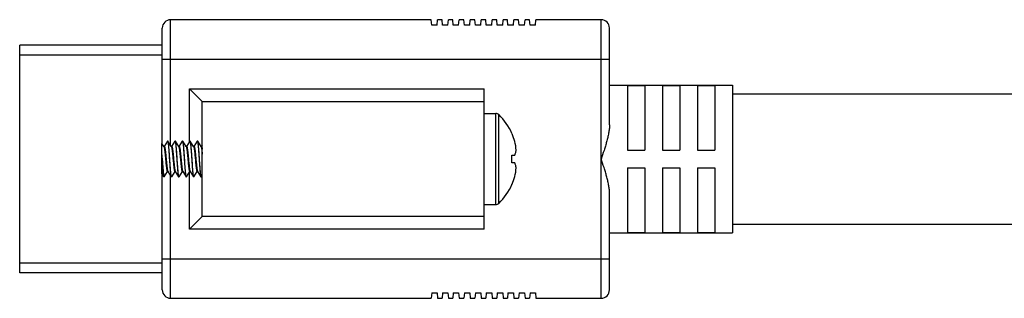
# Model space of a CAD drawing. Header units: inches. Extents: x 0 to 34, y 0 to 22.
# Tile 16 of 25: x 13 to 15.4, y 13.9 to 14.6. Entities that reach past the tile are written whole.
import ezdxf

# ---------------------------------------------------------------- set-up
doc = ezdxf.new("R2010")
doc.units = ezdxf.units.IN
doc.header["$MEASUREMENT"] = 0
doc.layers.add('OBJ', color=1, linetype='Continuous')

msp = doc.modelspace()

# ---------------------------------------------------------------- linework, layer by layer
at = {"layer": 'OBJ'}
for p, q in [((13.3789, 14.3013), (13.3789, 14.5797)), ((13.3989, 14.2979), (13.3989, 14.5997)), ((14.0253, 14.5997), (13.3989, 14.5997)), ((14.0264, 14.5867), (14.0253, 14.5997)), ((14.0395, 14.5867), (14.0264, 14.5867)), ((14.0395, 14.5867), (14.0406, 14.5997)), ((14.0512, 14.5997), (14.0406, 14.5997)), ((14.0523, 14.5867), (14.0512, 14.5997)), ((14.0653, 14.5867), (14.0523, 14.5867)), ((14.0653, 14.5867), (14.0665, 14.5997)), ((14.077, 14.5997), (14.0665, 14.5997)), ((14.0782, 14.5867), (14.077, 14.5997)), ((14.0912, 14.5867), (14.0782, 14.5867)), ((14.0912, 14.5867), (14.0923, 14.5997)), ((14.1039, 14.5997), (14.0923, 14.5997)), ((14.1051, 14.5867), (14.1039, 14.5997)), ((14.1181, 14.5867), (14.1051, 14.5867)), ((14.1181, 14.5867), (14.1192, 14.5997)), ((14.1302, 14.5997), (14.1192, 14.5997)), ((14.1314, 14.5867), (14.1302, 14.5997)), ((14.1444, 14.5867), (14.1314, 14.5867)), ((14.1444, 14.5867), (14.1456, 14.5997)), ((14.1566, 14.5997), (14.1456, 14.5997)), ((14.1577, 14.5867), (14.1566, 14.5997)), ((14.1708, 14.5867), (14.1577, 14.5867)), ((14.1708, 14.5867), (14.1719, 14.5997)), ((14.1828, 14.5997), (14.1719, 14.5997)), ((14.1839, 14.5867), (14.1828, 14.5997)), ((14.197, 14.5867), (14.1839, 14.5867)), ((14.197, 14.5867), (14.1981, 14.5997)), ((14.2087, 14.5997), (14.1981, 14.5997)), ((14.2098, 14.5867), (14.2087, 14.5997)), ((14.2228, 14.5867), (14.2098, 14.5867)), ((14.2228, 14.5867), (14.224, 14.5997)), ((14.2354, 14.5997), (14.224, 14.5997)), ((14.2365, 14.5867), (14.2354, 14.5997)), ((14.2496, 14.5867), (14.2365, 14.5867)), ((14.2496, 14.5867), (14.2507, 14.5997)), ((14.2616, 14.5997), (14.2507, 14.5997)), ((14.2627, 14.5867), (14.2616, 14.5997)), ((14.2758, 14.5867), (14.2627, 14.5867)), ((14.2758, 14.5867), (14.2769, 14.5997)), ((14.4337, 14.5997), (14.2769, 14.5997)), ((14.4337, 13.9304), (14.4337, 14.5997)), ((14.4537, 14.3468), (14.4537, 14.5797)), ((13.0363, 13.9914), (13.0363, 14.5386)), ((13.3789, 14.5386), (13.0363, 14.5386)), ((13.0363, 14.515), (13.3789, 14.515)), ((13.3789, 14.5047), (14.4537, 14.5047)), ((14.4537, 14.4422), (14.749, 14.4422)), ((14.497, 14.4414), (14.539, 14.4414)), ((14.497, 14.4414), (14.497, 14.286)), ((14.539, 14.4414), (14.539, 14.286)), ((14.581, 14.4414), (14.623, 14.4414)), ((14.581, 14.4414), (14.581, 14.286)), ((14.623, 14.4414), (14.623, 14.286)), ((14.665, 14.4414), (14.707, 14.4414)), ((14.665, 14.4414), (14.665, 14.286)), ((14.707, 14.4414), (14.707, 14.286)), ((14.749, 14.4422), (14.749, 14.0878)), ((13.444, 14.3062), (13.444, 14.4338)), ((13.444, 14.4338), (14.1525, 14.4338)), ((13.444, 14.4338), (13.475, 14.4028)), ((14.1525, 14.0962), (14.1525, 14.4338)), ((14.749, 14.4215), (16.249, 14.4215)), ((13.475, 14.1272), (13.475, 14.4028)), ((13.475, 14.4028), (14.1525, 14.4028)), ((14.1525, 14.3745), (14.1805, 14.3745)), ((14.1805, 14.1555), (14.1805, 14.3745)), ((14.1875, 14.1583), (14.1875, 14.3717)), ((14.2192, 14.3259), (14.2194, 14.326)), ((13.3782, 14.229), (13.3782, 14.3023)), ((13.3828, 14.2951), (13.3782, 14.3023)), ((13.3828, 14.2951), (13.3828, 14.2951)), ((13.383, 14.295), (13.3828, 14.2951)), ((13.3828, 14.2951), (13.3829, 14.295)), ((13.3834, 14.2951), (13.383, 14.295)), ((13.3914, 14.3078), (13.3834, 14.2951)), ((13.3834, 14.2951), (13.3839, 14.2954)), ((13.3834, 14.2951), (13.3834, 14.2951)), ((13.3917, 14.308), (13.3914, 14.3078)), ((13.3923, 14.308), (13.3917, 14.308)), ((13.3917, 14.308), (13.3919, 14.3079)), ((13.3919, 14.3079), (13.3922, 14.3073)), ((13.3926, 14.3078), (13.3923, 14.308)), ((13.4007, 14.2951), (13.3926, 14.3078)), ((13.4008, 14.295), (13.4007, 14.2951)), ((13.4012, 14.2951), (13.4008, 14.295)), ((13.4093, 14.3078), (13.4012, 14.2951)), ((13.4012, 14.2951), (13.4014, 14.2952)), ((13.4012, 14.295), (13.4012, 14.2951)), ((13.4013, 14.2951), (13.4013, 14.2951)), ((13.4093, 14.3078), (13.4096, 14.308)), ((13.4102, 14.308), (13.4096, 14.308)), ((13.4096, 14.308), (13.4098, 14.3079)), ((13.4098, 14.3079), (13.4101, 14.3074)), ((13.4105, 14.3078), (13.4102, 14.308)), ((13.4185, 14.2951), (13.4105, 14.3078)), ((13.4185, 14.295), (13.4186, 14.2949)), ((13.4186, 14.295), (13.4186, 14.2951)), ((13.4271, 14.3078), (13.4191, 14.2951)), ((13.4271, 14.3078), (13.4274, 14.308)), ((13.428, 14.308), (13.4274, 14.308)), ((13.4274, 14.308), (13.4276, 14.3079)), ((13.4276, 14.3079), (13.428, 14.3073)), ((13.4283, 14.3078), (13.428, 14.308)), ((13.4364, 14.2951), (13.4283, 14.3078)), ((13.4365, 14.295), (13.4364, 14.2951)), ((13.4364, 14.295), (13.4367, 14.2945)), ((13.445, 14.3078), (13.4369, 14.2951)), ((13.4369, 14.295), (13.4369, 14.2951)), ((13.445, 14.3078), (13.4453, 14.308)), ((13.4459, 14.308), (13.4453, 14.308)), ((13.4453, 14.308), (13.4455, 14.3079)), ((13.4455, 14.3079), (13.4458, 14.3073)), ((13.4462, 14.3078), (13.4459, 14.308)), ((13.4543, 14.2951), (13.4462, 14.3078)), ((13.4544, 14.295), (13.4543, 14.2951)), ((13.4543, 14.2951), (13.4545, 14.2946)), ((13.4545, 14.295), (13.4544, 14.295)), ((13.4548, 14.2951), (13.4545, 14.295)), ((13.4629, 14.3078), (13.4548, 14.2951)), ((13.4548, 14.2951), (13.4548, 14.2951)), ((13.4629, 14.3078), (13.4632, 14.308)), ((13.4638, 14.308), (13.4632, 14.308)), ((13.4632, 14.308), (13.4636, 14.3075)), ((13.4641, 14.3078), (13.4638, 14.308)), ((13.4721, 14.2951), (13.4641, 14.3078)), ((13.4721, 14.295), (13.4723, 14.2947)), ((13.4726, 14.295), (13.4723, 14.295)), ((13.4727, 14.2951), (13.4726, 14.295)), ((13.475, 14.2988), (13.4727, 14.2951)), ((14.2192, 14.2745), (14.2194, 14.2745)), ((14.2194, 14.2745), (14.2261, 14.2745)), ((14.497, 14.286), (14.539, 14.286)), ((14.581, 14.286), (14.623, 14.286)), ((14.665, 14.286), (14.707, 14.286)), ((14.2194, 14.2555), (14.2192, 14.2555)), ((14.2261, 14.2555), (14.2194, 14.2555)), ((13.3782, 14.229), (13.3825, 14.2222)), ((13.3789, 13.9504), (13.3789, 14.228)), ((13.3828, 14.222), (13.3825, 14.2222)), ((13.3834, 14.222), (13.3828, 14.222)), ((13.3829, 14.2226), (13.3834, 14.222)), ((13.3834, 14.222), (13.3837, 14.2222)), ((13.3837, 14.2222), (13.3918, 14.235)), ((13.3921, 14.235), (13.3923, 14.2349)), ((13.3923, 14.235), (13.4004, 14.2222)), ((13.3989, 13.9304), (13.3989, 14.2246)), ((13.4004, 14.2222), (13.4007, 14.222)), ((13.4013, 14.222), (13.4007, 14.222)), ((13.401, 14.2221), (13.4008, 14.2227)), ((13.4013, 14.222), (13.401, 14.2221)), ((13.4016, 14.2222), (13.4013, 14.222)), ((13.4016, 14.2222), (13.4096, 14.235)), ((13.4096, 14.2349), (13.4098, 14.235)), ((13.4098, 14.235), (13.4101, 14.2349)), ((13.4102, 14.235), (13.4182, 14.2222)), ((13.4182, 14.2222), (13.4185, 14.222)), ((13.4191, 14.222), (13.4185, 14.222)), ((13.4189, 14.2221), (13.4186, 14.2227)), ((13.4191, 14.222), (13.4189, 14.2221)), ((13.4194, 14.2222), (13.4191, 14.222)), ((13.4194, 14.2222), (13.4275, 14.235)), ((13.4275, 14.235), (13.4279, 14.235)), ((13.4275, 14.235), (13.4275, 14.235)), ((13.4279, 14.2351), (13.428, 14.235)), ((13.428, 14.235), (13.4361, 14.2222)), ((13.428, 14.235), (13.428, 14.235)), ((13.4361, 14.2222), (13.4364, 14.222)), ((13.4368, 14.2221), (13.4364, 14.2227)), ((13.437, 14.222), (13.4364, 14.222)), ((13.437, 14.222), (13.4368, 14.2221)), ((13.4373, 14.2222), (13.437, 14.222)), ((13.4373, 14.2222), (13.4453, 14.235)), ((13.444, 14.0962), (13.444, 14.2329)), ((13.4453, 14.235), (13.4454, 14.235)), ((13.4454, 14.235), (13.4458, 14.235)), ((13.4458, 14.2351), (13.4459, 14.235)), ((13.4459, 14.235), (13.4539, 14.2222)), ((13.4459, 14.235), (13.4459, 14.235)), ((13.4539, 14.2222), (13.4542, 14.222)), ((13.4548, 14.222), (13.4542, 14.222)), ((13.4546, 14.2221), (13.4543, 14.2227)), ((13.4548, 14.222), (13.4546, 14.2221)), ((13.4551, 14.2222), (13.4548, 14.222)), ((13.4551, 14.2222), (13.4632, 14.235)), ((13.4637, 14.235), (13.4718, 14.2222)), ((13.4637, 14.2349), (13.4638, 14.2349)), ((13.4718, 14.2222), (13.4721, 14.222)), ((13.4727, 14.222), (13.4721, 14.222)), ((13.4725, 14.2221), (13.4722, 14.2227)), ((13.4727, 14.222), (13.4725, 14.2221)), ((13.473, 14.2222), (13.4727, 14.222)), ((13.473, 14.2222), (13.475, 14.2255)), ((14.497, 14.244), (14.539, 14.244)), ((14.497, 14.244), (14.497, 14.0886)), ((14.539, 14.244), (14.539, 14.0886)), ((14.581, 14.244), (14.623, 14.244)), ((14.581, 14.244), (14.581, 14.0886)), ((14.623, 14.244), (14.623, 14.0886)), ((14.665, 14.244), (14.707, 14.244)), ((14.665, 14.244), (14.665, 14.0886)), ((14.707, 14.244), (14.707, 14.0886)), ((14.2194, 14.204), (14.2192, 14.2042)), ((14.4537, 13.9504), (14.4537, 14.1832)), ((14.1525, 14.1555), (14.1805, 14.1555)), ((13.475, 14.1272), (13.444, 14.0962)), ((14.1525, 14.1272), (13.475, 14.1272)), ((14.749, 14.1085), (16.249, 14.1085)), ((14.1525, 14.0962), (13.444, 14.0962)), ((14.4537, 14.0878), (14.749, 14.0878)), ((14.497, 14.0886), (14.539, 14.0886)), ((14.581, 14.0886), (14.623, 14.0886)), ((14.665, 14.0886), (14.707, 14.0886)), ((13.3789, 14.015), (13.0363, 14.015)), ((13.3789, 14.0254), (14.4537, 14.0254)), ((13.3789, 13.9914), (13.0363, 13.9914)), ((14.0264, 13.9434), (14.0253, 13.9304)), ((14.0264, 13.9434), (14.0395, 13.9434)), ((14.0395, 13.9434), (14.0406, 13.9304)), ((14.0523, 13.9434), (14.0512, 13.9304)), ((14.0523, 13.9434), (14.0653, 13.9434)), ((14.0653, 13.9434), (14.0665, 13.9304)), ((14.0782, 13.9434), (14.077, 13.9304)), ((14.0782, 13.9434), (14.0912, 13.9434)), ((14.0912, 13.9434), (14.0923, 13.9304)), ((14.1051, 13.9434), (14.1039, 13.9304)), ((14.1051, 13.9434), (14.1181, 13.9434)), ((14.1181, 13.9434), (14.1192, 13.9304)), ((14.1314, 13.9434), (14.1302, 13.9304)), ((14.1314, 13.9434), (14.1444, 13.9434)), ((14.1444, 13.9434), (14.1456, 13.9304)), ((14.1577, 13.9434), (14.1566, 13.9304)), ((14.1577, 13.9434), (14.1708, 13.9434)), ((14.1708, 13.9434), (14.1719, 13.9304)), ((14.1839, 13.9434), (14.1828, 13.9304)), ((14.1839, 13.9434), (14.197, 13.9434)), ((14.197, 13.9434), (14.1981, 13.9304)), ((14.2098, 13.9434), (14.2087, 13.9304)), ((14.2098, 13.9434), (14.2228, 13.9434)), ((14.2228, 13.9434), (14.224, 13.9304)), ((14.2365, 13.9434), (14.2354, 13.9304)), ((14.2365, 13.9434), (14.2496, 13.9434)), ((14.2496, 13.9434), (14.2507, 13.9304)), ((14.2627, 13.9434), (14.2616, 13.9304)), ((14.2627, 13.9434), (14.2758, 13.9434)), ((14.2758, 13.9434), (14.2769, 13.9304)), ((13.3989, 13.9304), (14.0253, 13.9304)), ((14.0406, 13.9304), (14.0512, 13.9304)), ((14.0665, 13.9304), (14.077, 13.9304)), ((14.0923, 13.9304), (14.1039, 13.9304)), ((14.1192, 13.9304), (14.1302, 13.9304)), ((14.1456, 13.9304), (14.1566, 13.9304)), ((14.1719, 13.9304), (14.1828, 13.9304)), ((14.1981, 13.9304), (14.2087, 13.9304)), ((14.224, 13.9304), (14.2354, 13.9304)), ((14.2507, 13.9304), (14.2616, 13.9304)), ((14.2769, 13.9304), (14.4337, 13.9304))]:
    msp.add_line(p, q, dxfattribs=at)
for points in [[(13.4191, 14.2951), (13.4191, 14.2951), (13.4186, 14.295)], [(13.437, 14.2951), (13.437, 14.2951), (13.4365, 14.295)], [(13.4723, 14.295), (13.4721, 14.2951), (13.4721, 14.2951)], [(13.3918, 14.235), (13.3919, 14.235), (13.3921, 14.235)], [(13.4632, 14.235), (13.4632, 14.235), (13.4637, 14.2349)]]:
    msp.add_lwpolyline(points, dxfattribs=at)
for centre, radius, start, end in [((13.3989, 14.5797), 0.02, 90, 180), ((14.4337, 14.5797), 0.02, 0, 90), ((14.1805, 14.3645), 0.01, 45.7702, 90), ((14.0836, 14.265), 0.1489, 24.1911, 45.7702), ((14.0828, 14.265), 0.1493, 23.8007, 24.051), ((14.0836, 14.265), 0.1486, 16.4226, 23.9292), ((13.3807, 14.2938), 0.00245, 28.3979, 28.9223), ((14.1191, 14.2795), 0.1105, 3.5672, 14.3956), ((9.6579, 14.0222), 3.729, 3.7622, 3.9016), ((14.0496, 14.265), 0.1698, 356.8012, 3.1988), ((13.3943, 14.2362), 0.00231, 208.4722, 210.2816), ((13.3939, 14.236), 0.00194, 210.3063, 212.3739), ((13.4296, 14.236), 0.0019, 211.0238, 211.7883), ((13.4475, 14.236), 0.0019, 211.0373, 211.771), ((14.0836, 14.265), 0.1486, 336.0708, 343.5774), ((14.1191, 14.2505), 0.1105, 345.6044, 356.4328), ((14.0836, 14.265), 0.1489, 314.2298, 335.8089), ((14.0828, 14.265), 0.1493, 335.949, 336.1993), ((14.1805, 14.1655), 0.01, 270, 314.2298), ((13.3989, 13.9504), 0.02, 180, 270), ((14.4337, 13.9504), 0.02, 270, 0)]:
    msp.add_arc(centre, radius, start, end, dxfattribs=at)
for points, knots in [([(14.4537, 14.3468), (14.4537, 14.3435), (14.4534, 14.3385), (14.4525, 14.3319), (14.4516, 14.3268), (14.4506, 14.3218), (14.4491, 14.3149), (14.4469, 14.3064), (14.4438, 14.2961), (14.4395, 14.2823), (14.436, 14.2719), (14.4337, 14.265)], [0, 0, 0, 0, 0.11685, 0.176621, 0.237147, 0.298379, 0.360249, 0.485628, 0.612753, 0.741153, 1, 1, 1, 1]), ([(13.3829, 14.2949), (13.3829, 14.2948), (13.383, 14.2946), (13.3832, 14.2943), (13.3833, 14.2938), (13.3835, 14.2931), (13.3838, 14.2921), (13.384, 14.2906), (13.3843, 14.2889), (13.3846, 14.287), (13.3848, 14.2849), (13.3851, 14.2826), (13.3854, 14.2801), (13.3858, 14.2765), (13.3862, 14.2718), (13.3868, 14.266), (13.3873, 14.2602), (13.3879, 14.2546), (13.3883, 14.2501), (13.3887, 14.2467), (13.389, 14.2445), (13.3892, 14.2424), (13.3895, 14.2406), (13.3898, 14.2389), (13.39, 14.2377), (13.3902, 14.2369), (13.3904, 14.2364), (13.3905, 14.2359), (13.3906, 14.2355), (13.3908, 14.2352), (13.3909, 14.235), (13.391, 14.2348), (13.3911, 14.2347), (13.3912, 14.2347), (13.3913, 14.2346), (13.3913, 14.2346), (13.3914, 14.2346), (13.3915, 14.2347), (13.3915, 14.2347), (13.3916, 14.2348), (13.3917, 14.2349), (13.3918, 14.235)], [0, 0, 0, 0, 0.005221, 0.011486, 0.018811, 0.027198, 0.047113, 0.071102, 0.098973, 0.13048, 0.165343, 0.203237, 0.243817, 0.2867, 0.377763, 0.473023, 0.568912, 0.661838, 0.748324, 0.788131, 0.825147, 0.859028, 0.889467, 0.916189, 0.938967, 0.94882, 0.957624, 0.96537, 0.972056, 0.977688, 0.982292, 0.985931, 0.987433, 0.988759, 0.989955, 0.991082, 0.992214, 0.993424, 0.994772, 0.996299, 1, 1, 1, 1]), ([(13.3839, 14.2954), (13.3839, 14.2954), (13.384, 14.2953), (13.3841, 14.2953), (13.3841, 14.2952), (13.3843, 14.295), (13.3844, 14.2947), (13.3845, 14.2944), (13.3846, 14.294), (13.3848, 14.2936), (13.385, 14.2929), (13.3852, 14.2919), (13.3854, 14.2905), (13.3857, 14.2888), (13.386, 14.287), (13.3862, 14.285), (13.3866, 14.282), (13.387, 14.2779), (13.3875, 14.2727), (13.388, 14.2673), (13.3886, 14.2618), (13.3891, 14.2563), (13.3896, 14.2512), (13.39, 14.2472), (13.3904, 14.2443), (13.3906, 14.2423), (13.3909, 14.2406), (13.3912, 14.239), (13.3914, 14.2377), (13.3916, 14.2367), (13.3918, 14.2361), (13.392, 14.2357), (13.3921, 14.2354), (13.3922, 14.2352), (13.3922, 14.2351)], [0, 0, 0, 0, 0.002368, 0.003767, 0.005348, 0.009123, 0.013791, 0.019398, 0.025961, 0.033482, 0.041958, 0.061737, 0.085174, 0.112097, 0.142296, 0.175525, 0.211514, 0.290553, 0.376782, 0.467316, 0.559122, 0.64912, 0.734294, 0.811797, 0.846852, 0.879053, 0.908131, 0.933859, 0.956032, 0.9745, 0.982309, 0.989158, 0.99505, 1, 1, 1, 1]), ([(13.3922, 14.3073), (13.3923, 14.3072), (13.3924, 14.3069), (13.3925, 14.3064), (13.3926, 14.3058), (13.3928, 14.3049), (13.393, 14.3036), (13.3933, 14.3018), (13.3935, 14.2997), (13.3938, 14.2973), (13.394, 14.2946), (13.3944, 14.2907), (13.3948, 14.2852), (13.3953, 14.2783), (13.3958, 14.2709), (13.3963, 14.2633), (13.3968, 14.2558), (13.3973, 14.2486), (13.3977, 14.2429), (13.3981, 14.2386), (13.3983, 14.2357), (13.3986, 14.233), (13.3988, 14.2306), (13.3991, 14.2285), (13.3993, 14.2266), (13.3995, 14.2252), (13.3997, 14.2243), (13.3998, 14.2237), (13.4, 14.2232), (13.4001, 14.2228), (13.4002, 14.2225), (13.4003, 14.2223), (13.4004, 14.2222)], [0, 0, 0, 0, 0.004824, 0.010581, 0.017271, 0.024889, 0.042868, 0.064396, 0.089322, 0.117453, 0.148574, 0.182441, 0.257336, 0.339784, 0.42719, 0.516794, 0.605768, 0.691305, 0.770705, 0.807314, 0.841471, 0.872911, 0.901385, 0.926679, 0.948594, 0.966975, 0.974799, 0.981696, 0.987662, 0.992693, 0.996797, 1, 1, 1, 1]), ([(13.3977, 14.2517), (13.3975, 14.2548), (13.397, 14.2611), (13.3965, 14.269), (13.3961, 14.2753), (13.3958, 14.2798), (13.3955, 14.2842), (13.3952, 14.2883), (13.3949, 14.2922), (13.3945, 14.2957), (13.3942, 14.2988), (13.3939, 14.3015), (13.3937, 14.3035), (13.3934, 14.3049), (13.3933, 14.3057), (13.3931, 14.3064), (13.393, 14.307), (13.3928, 14.3074), (13.3927, 14.3076), (13.3927, 14.3077), (13.3926, 14.3078)], [0, 0, 0, 0, 0.166348, 0.336119, 0.41969, 0.501003, 0.579056, 0.652893, 0.721607, 0.784356, 0.840379, 0.888999, 0.929637, 0.946816, 0.961839, 0.974671, 0.985297, 0.993721, 0.997122, 1, 1, 1, 1]), ([(13.4007, 14.2951), (13.4007, 14.295), (13.4008, 14.2948), (13.401, 14.2944), (13.4012, 14.2939), (13.4013, 14.2934), (13.4015, 14.2927), (13.4017, 14.2917), (13.4019, 14.2903), (13.4022, 14.2883), (13.4025, 14.2861), (13.4029, 14.2836), (13.4032, 14.2809), (13.4035, 14.2781), (13.4039, 14.2739), (13.4044, 14.2686), (13.405, 14.2621), (13.4054, 14.2578), (13.4056, 14.2556)], [0, 0, 0, 0, 0.008183, 0.018356, 0.030571, 0.044834, 0.061125, 0.079415, 0.121831, 0.171639, 0.228304, 0.291177, 0.359545, 0.432611, 0.509534, 0.671326, 0.837385, 1, 1, 1, 1]), ([(13.4014, 14.2952), (13.4014, 14.2953), (13.4014, 14.2953), (13.4015, 14.2954), (13.4016, 14.2954), (13.4017, 14.2954), (13.4018, 14.2953), (13.4019, 14.2953), (13.402, 14.2952), (13.4021, 14.2951), (13.4022, 14.2949), (13.4023, 14.2946), (13.4024, 14.2943), (13.4026, 14.2937), (13.4028, 14.293), (13.403, 14.2922), (13.4031, 14.2914), (13.4033, 14.2904), (13.4036, 14.2889), (13.4039, 14.2868), (13.4042, 14.284), (13.4046, 14.2809), (13.4049, 14.2776), (13.4053, 14.2741), (13.4056, 14.2705), (13.406, 14.2668), (13.4064, 14.2618), (13.4068, 14.2581), (13.407, 14.2556)], [0, 0, 0, 0, 0.002951, 0.00547, 0.007709, 0.009882, 0.012217, 0.014904, 0.018068, 0.021787, 0.026103, 0.031044, 0.042852, 0.057277, 0.074316, 0.093931, 0.116072, 0.14067, 0.167635, 0.228283, 0.297129, 0.373147, 0.455184, 0.542, 0.632273, 0.724615, 0.817624, 1, 1, 1, 1]), ([(13.4101, 14.3074), (13.4101, 14.3072), (13.4102, 14.3069), (13.4104, 14.3063), (13.4105, 14.3056), (13.4107, 14.3048), (13.4108, 14.3039), (13.411, 14.3025), (13.4113, 14.3004), (13.4116, 14.2976), (13.4119, 14.2944), (13.4122, 14.2909), (13.4125, 14.2872), (13.4128, 14.2831), (13.4132, 14.2773), (13.4137, 14.2698), (13.4143, 14.2608), (13.4147, 14.2547), (13.4149, 14.2517)], [0, 0, 0, 0, 0.008507, 0.019075, 0.031704, 0.046382, 0.063075, 0.081742, 0.124806, 0.175105, 0.232085, 0.295102, 0.363445, 0.436337, 0.512946, 0.673792, 0.838638, 1, 1, 1, 1]), ([(13.4186, 14.2227), (13.4185, 14.2229), (13.4185, 14.2232), (13.4183, 14.2236), (13.4182, 14.2242), (13.418, 14.2251), (13.4178, 14.2264), (13.4176, 14.2282), (13.4173, 14.2304), (13.4171, 14.2327), (13.4168, 14.2354), (13.4165, 14.2394), (13.416, 14.2448), (13.4155, 14.2518), (13.415, 14.2591), (13.4145, 14.2667), (13.414, 14.2742), (13.4135, 14.2814), (13.4131, 14.2872), (13.4128, 14.2914), (13.4125, 14.2943), (13.4123, 14.297), (13.412, 14.2994), (13.4118, 14.3016), (13.4115, 14.3034), (13.4113, 14.3048), (13.4111, 14.3057), (13.411, 14.3063), (13.4109, 14.3068), (13.4108, 14.3072), (13.4106, 14.3075), (13.4105, 14.3077), (13.4105, 14.3078)], [0, 0, 0, 0, 0.004836, 0.010604, 0.017305, 0.024933, 0.042931, 0.064476, 0.089416, 0.117558, 0.148689, 0.182564, 0.25747, 0.339923, 0.427322, 0.516912, 0.605871, 0.691393, 0.770776, 0.807375, 0.841521, 0.872951, 0.901416, 0.926701, 0.948609, 0.966984, 0.974805, 0.9817, 0.987664, 0.992695, 0.996798, 1, 1, 1, 1]), ([(13.4186, 14.2949), (13.4187, 14.2948), (13.4188, 14.2946), (13.4189, 14.2942), (13.419, 14.2938), (13.4192, 14.2932), (13.4194, 14.2922), (13.4197, 14.2909), (13.4199, 14.2894), (13.4202, 14.2876), (13.4205, 14.2857), (13.4208, 14.2829), (13.4212, 14.2789), (13.4217, 14.2739), (13.4222, 14.2686), (13.4228, 14.2631), (13.4233, 14.2577), (13.4238, 14.2526), (13.4242, 14.2485), (13.4246, 14.2455), (13.4248, 14.2435), (13.4251, 14.2417), (13.4253, 14.24), (13.4256, 14.2386), (13.4258, 14.2373), (13.426, 14.2365), (13.4262, 14.2359), (13.4264, 14.2355), (13.4265, 14.2352), (13.4266, 14.235), (13.4267, 14.2348), (13.4268, 14.2347), (13.4269, 14.2347)], [0, 0, 0, 0, 0.005075, 0.011073, 0.018002, 0.025863, 0.044343, 0.066422, 0.091939, 0.12071, 0.152507, 0.187081, 0.263428, 0.347295, 0.435964, 0.526558, 0.616132, 0.701779, 0.780721, 0.816873, 0.850413, 0.88108, 0.908629, 0.93285, 0.953566, 0.97064, 0.977788, 0.984002, 0.989291, 0.993679, 0.997214, 1, 1, 1, 1]), ([(13.4191, 14.2951), (13.4191, 14.2951), (13.4192, 14.2952), (13.4193, 14.2953), (13.4194, 14.2954), (13.4194, 14.2954), (13.4195, 14.2954), (13.4196, 14.2954), (13.4196, 14.2954), (13.4197, 14.2954)], [0, 0, 0, 0, 0.329196, 0.464553, 0.583712, 0.690774, 0.791357, 0.892195, 1, 1, 1, 1]), ([(13.4197, 14.2954), (13.4197, 14.2953), (13.4198, 14.2952), (13.4199, 14.2951), (13.4201, 14.2948), (13.4202, 14.2946), (13.4203, 14.2942), (13.4205, 14.2936), (13.4207, 14.2928), (13.421, 14.2915), (13.4212, 14.2901), (13.4215, 14.2884), (13.4217, 14.2866), (13.422, 14.2846), (13.4223, 14.2816), (13.4228, 14.2775), (13.4233, 14.2724), (13.4238, 14.267), (13.4243, 14.2615), (13.4248, 14.2562), (13.4253, 14.2512), (13.4257, 14.2472), (13.4261, 14.2443), (13.4264, 14.2424), (13.4266, 14.2407), (13.4269, 14.2391), (13.4271, 14.2378), (13.4273, 14.2368), (13.4275, 14.2362), (13.4276, 14.2358), (13.4278, 14.2354), (13.4279, 14.2352), (13.4279, 14.2351)], [0, 0, 0, 0, 0.002689, 0.006106, 0.010367, 0.015528, 0.021618, 0.028643, 0.045489, 0.065999, 0.090042, 0.117439, 0.147984, 0.181429, 0.217514, 0.296403, 0.382094, 0.471796, 0.562583, 0.65149, 0.735618, 0.812227, 0.846926, 0.878842, 0.907721, 0.933336, 0.955498, 0.974048, 0.981937, 0.988891, 0.994909, 1, 1, 1, 1]), ([(13.428, 14.3073), (13.428, 14.3072), (13.4281, 14.3069), (13.4282, 14.3064), (13.4283, 14.3058), (13.4285, 14.3049), (13.4287, 14.3036), (13.429, 14.3018), (13.4292, 14.2997), (13.4295, 14.2973), (13.4297, 14.2946), (13.4301, 14.2907), (13.4305, 14.2852), (13.431, 14.2783), (13.4315, 14.2709), (13.432, 14.2633), (13.4325, 14.2558), (13.433, 14.2486), (13.4334, 14.2429), (13.4338, 14.2386), (13.434, 14.2357), (13.4343, 14.233), (13.4345, 14.2306), (13.4348, 14.2285), (13.435, 14.2266), (13.4352, 14.2252), (13.4354, 14.2243), (13.4356, 14.2237), (13.4357, 14.2232), (13.4358, 14.2228), (13.4359, 14.2225), (13.436, 14.2223), (13.4361, 14.2222)], [0, 0, 0, 0, 0.004819, 0.010572, 0.017258, 0.024871, 0.042841, 0.064362, 0.089281, 0.117405, 0.148521, 0.182383, 0.257275, 0.339727, 0.427139, 0.516747, 0.605726, 0.69127, 0.770682, 0.807296, 0.841456, 0.872899, 0.901376, 0.926671, 0.948588, 0.966971, 0.974795, 0.981694, 0.98766, 0.992692, 0.996797, 1, 1, 1, 1]), ([(13.4364, 14.2227), (13.4364, 14.2229), (13.4363, 14.2232), (13.4362, 14.2236), (13.4361, 14.2242), (13.4359, 14.2251), (13.4357, 14.2264), (13.4354, 14.2283), (13.4352, 14.2304), (13.4349, 14.2328), (13.4347, 14.2354), (13.4343, 14.2394), (13.4339, 14.2448), (13.4334, 14.2518), (13.4329, 14.2592), (13.4324, 14.2667), (13.4319, 14.2742), (13.4314, 14.2814), (13.431, 14.2872), (13.4306, 14.2914), (13.4304, 14.2943), (13.4301, 14.297), (13.4299, 14.2994), (13.4296, 14.3016), (13.4294, 14.3034), (13.4292, 14.3048), (13.429, 14.3057), (13.4289, 14.3063), (13.4287, 14.3068), (13.4286, 14.3072), (13.4285, 14.3075), (13.4284, 14.3077), (13.4283, 14.3078)], [0, 0, 0, 0, 0.004846, 0.010625, 0.017336, 0.024974, 0.042991, 0.064552, 0.089506, 0.11766, 0.148801, 0.182684, 0.257601, 0.340058, 0.427455, 0.517034, 0.605976, 0.691474, 0.770835, 0.807425, 0.841562, 0.872984, 0.901442, 0.92672, 0.948621, 0.966992, 0.974811, 0.981704, 0.987667, 0.992696, 0.996798, 1, 1, 1, 1]), ([(13.4367, 14.2945), (13.4367, 14.2944), (13.4368, 14.2941), (13.4369, 14.2937), (13.4371, 14.2932), (13.4373, 14.2924), (13.4375, 14.2912), (13.4378, 14.2897), (13.438, 14.2879), (13.4383, 14.2859), (13.4386, 14.2837), (13.4389, 14.2805), (13.4394, 14.2761), (13.4399, 14.2706), (13.4404, 14.2649), (13.441, 14.2592), (13.4415, 14.2538), (13.442, 14.2494), (13.4423, 14.2462), (13.4426, 14.244), (13.4429, 14.242), (13.4431, 14.2403), (13.4434, 14.2387), (13.4436, 14.2376), (13.4438, 14.2368), (13.444, 14.2363), (13.4441, 14.2358), (13.4442, 14.2355), (13.4444, 14.2352), (13.4445, 14.2349), (13.4446, 14.2348), (13.4447, 14.2347), (13.4448, 14.2346), (13.4448, 14.2346), (13.4449, 14.2346), (13.445, 14.2346), (13.4451, 14.2347), (13.4451, 14.2347), (13.4452, 14.2348), (13.4453, 14.2349), (13.4453, 14.235)], [0, 0, 0, 0, 0.00651, 0.014046, 0.022602, 0.032172, 0.054293, 0.080241, 0.10981, 0.142741, 0.178751, 0.217519, 0.301926, 0.392947, 0.487317, 0.581644, 0.67254, 0.756744, 0.795384, 0.831247, 0.86402, 0.893413, 0.919178, 0.941102, 0.950573, 0.95903, 0.966464, 0.972871, 0.978263, 0.98267, 0.986158, 0.987602, 0.988882, 0.990046, 0.991154, 0.992276, 0.99348, 0.994821, 0.996338, 1, 1, 1, 1]), ([(13.4369, 14.2951), (13.437, 14.2951), (13.437, 14.2952), (13.4371, 14.2953), (13.4372, 14.2953), (13.4373, 14.2954), (13.4373, 14.2954), (13.4374, 14.2954), (13.4374, 14.2954), (13.4375, 14.2954)], [0, 0, 0, 0, 0.328997, 0.466299, 0.588072, 0.697487, 0.798906, 0.897781, 1, 1, 1, 1]), ([(13.4375, 14.2954), (13.4375, 14.2954), (13.4376, 14.2953), (13.4377, 14.2951), (13.4379, 14.2949), (13.438, 14.2946), (13.4381, 14.2943), (13.4383, 14.2939), (13.4384, 14.2935), (13.4386, 14.2927), (13.4388, 14.2917), (13.439, 14.2903), (13.4393, 14.2887), (13.4396, 14.2868), (13.4398, 14.2848), (13.4402, 14.2818), (13.4406, 14.2778), (13.4411, 14.2726), (13.4416, 14.2672), (13.4421, 14.2617), (13.4426, 14.2563), (13.4432, 14.2512), (13.4436, 14.2473), (13.4439, 14.2444), (13.4442, 14.2424), (13.4445, 14.2407), (13.4447, 14.2391), (13.445, 14.2378), (13.4452, 14.2368), (13.4454, 14.2362), (13.4455, 14.2358), (13.4456, 14.2354), (13.4457, 14.2352), (13.4458, 14.2351)], [0, 0, 0, 0, 0.002514, 0.005703, 0.009718, 0.01463, 0.020473, 0.027261, 0.034994, 0.043665, 0.063784, 0.087492, 0.114613, 0.14494, 0.178227, 0.214211, 0.293062, 0.37891, 0.468927, 0.560145, 0.649553, 0.7342, 0.811302, 0.846222, 0.878336, 0.907386, 0.933141, 0.955408, 0.974026, 0.981935, 0.988899, 0.994917, 1, 1, 1, 1]), ([(13.4458, 14.3073), (13.4459, 14.3072), (13.446, 14.3069), (13.4461, 14.3064), (13.4462, 14.3058), (13.4464, 14.3049), (13.4466, 14.3036), (13.4468, 14.3018), (13.4471, 14.2997), (13.4473, 14.2973), (13.4476, 14.2946), (13.4479, 14.2907), (13.4484, 14.2852), (13.4489, 14.2783), (13.4494, 14.2709), (13.4499, 14.2633), (13.4504, 14.2558), (13.4509, 14.2486), (13.4513, 14.2429), (13.4516, 14.2386), (13.4519, 14.2357), (13.4521, 14.233), (13.4524, 14.2306), (13.4526, 14.2285), (13.4529, 14.2266), (13.4531, 14.2252), (13.4533, 14.2243), (13.4534, 14.2237), (13.4535, 14.2232), (13.4537, 14.2228), (13.4538, 14.2225), (13.4539, 14.2223), (13.4539, 14.2222)], [0, 0, 0, 0, 0.004821, 0.010576, 0.017263, 0.024878, 0.042852, 0.064375, 0.089296, 0.117423, 0.148541, 0.182405, 0.257296, 0.339743, 0.427149, 0.516754, 0.605732, 0.691277, 0.770687, 0.8073, 0.84146, 0.872902, 0.901377, 0.926672, 0.948588, 0.966971, 0.974796, 0.981694, 0.98766, 0.992693, 0.996797, 1, 1, 1, 1]), ([(13.4477, 14.2998), (13.4476, 14.3008), (13.4474, 14.3022), (13.4471, 14.304), (13.447, 14.3051), (13.4468, 14.306), (13.4466, 14.3067), (13.4465, 14.3071), (13.4464, 14.3074), (13.4463, 14.3076), (13.4462, 14.3077), (13.4462, 14.3078)], [0, 0, 0, 0, 0.371335, 0.527902, 0.66414, 0.779621, 0.874037, 0.913328, 0.947361, 0.976202, 1, 1, 1, 1]), ([(13.4543, 14.2227), (13.4543, 14.2228), (13.4542, 14.223), (13.4541, 14.2235), (13.4539, 14.2243), (13.4537, 14.2254), (13.4535, 14.2267), (13.4533, 14.2283), (13.453, 14.2307), (13.4526, 14.2341), (13.4522, 14.2387), (13.4518, 14.2439), (13.4514, 14.2495), (13.451, 14.2555), (13.4506, 14.2616), (13.4502, 14.2679), (13.4498, 14.274), (13.4494, 14.28), (13.4489, 14.2857), (13.4485, 14.2909), (13.4481, 14.2955), (13.4478, 14.2984), (13.4477, 14.2998)], [0, 0, 0, 0, 0.004186, 0.009062, 0.020883, 0.035445, 0.052692, 0.072543, 0.094904, 0.146677, 0.206944, 0.274446, 0.347757, 0.425332, 0.505531, 0.586657, 0.666995, 0.744848, 0.818569, 0.886593, 0.947503, 1, 1, 1, 1]), ([(13.4545, 14.2946), (13.4545, 14.2945), (13.4546, 14.2942), (13.4548, 14.2938), (13.4549, 14.2933), (13.4551, 14.2924), (13.4554, 14.2912), (13.4555, 14.2901), (13.4556, 14.2896)], [0, 0, 0, 0, 0.078144, 0.169913, 0.275307, 0.394246, 0.671898, 1, 1, 1, 1]), ([(13.4548, 14.2951), (13.4549, 14.2951), (13.4549, 14.2952), (13.455, 14.2953), (13.4551, 14.2954), (13.4551, 14.2954), (13.4552, 14.2954), (13.4553, 14.2954), (13.4553, 14.2954), (13.4554, 14.2953), (13.4555, 14.2953), (13.4556, 14.2951), (13.4557, 14.2949), (13.4558, 14.2947), (13.4559, 14.2946)], [0, 0, 0, 0, 0.134718, 0.190938, 0.240912, 0.286068, 0.32834, 0.37008, 0.413735, 0.461453, 0.514877, 0.642959, 0.8038, 1, 1, 1, 1]), ([(13.4559, 14.2946), (13.4559, 14.2945), (13.456, 14.2942), (13.4562, 14.2938), (13.4563, 14.2933), (13.4565, 14.2924), (13.4567, 14.2912), (13.4569, 14.2901), (13.457, 14.2896)], [0, 0, 0, 0, 0.078144, 0.169913, 0.275307, 0.394246, 0.671898, 1, 1, 1, 1]), ([(13.4636, 14.3075), (13.4637, 14.3073), (13.4638, 14.307), (13.4639, 14.3063), (13.4641, 14.3056), (13.4643, 14.3047), (13.4644, 14.3037), (13.4647, 14.302), (13.4648, 14.3007), (13.4649, 14.2998)], [0, 0, 0, 0, 0.063825, 0.14544, 0.244887, 0.362016, 0.496534, 0.648092, 1, 1, 1, 1]), ([(13.4722, 14.2227), (13.4721, 14.2229), (13.472, 14.2231), (13.4719, 14.2236), (13.4718, 14.2242), (13.4716, 14.2251), (13.4714, 14.2264), (13.4711, 14.2282), (13.4709, 14.2303), (13.4706, 14.2327), (13.4704, 14.2354), (13.47, 14.2393), (13.4696, 14.2448), (13.4691, 14.2517), (13.4686, 14.2591), (13.4681, 14.2667), (13.4676, 14.2742), (13.4671, 14.2814), (13.4667, 14.2872), (13.4663, 14.2914), (13.4661, 14.2943), (13.4658, 14.297), (13.4656, 14.2994), (13.4653, 14.3016), (13.4651, 14.3034), (13.4649, 14.3048), (13.4647, 14.3057), (13.4646, 14.3063), (13.4644, 14.3068), (13.4643, 14.3072), (13.4642, 14.3075), (13.4641, 14.3077), (13.4641, 14.3078)], [0, 0, 0, 0, 0.004819, 0.010572, 0.017258, 0.024871, 0.042842, 0.064362, 0.089281, 0.117406, 0.148522, 0.182384, 0.257276, 0.339728, 0.42714, 0.516748, 0.605726, 0.691271, 0.770682, 0.807296, 0.841457, 0.872899, 0.901376, 0.926672, 0.948588, 0.966971, 0.974796, 0.981694, 0.98766, 0.992692, 0.996797, 1, 1, 1, 1]), ([(13.4649, 14.2998), (13.4651, 14.2984), (13.4654, 14.2954), (13.4658, 14.2905), (13.4662, 14.2851), (13.4667, 14.2793), (13.4671, 14.2731), (13.4675, 14.2667), (13.4679, 14.2603), (13.4684, 14.254), (13.4688, 14.2479), (13.4692, 14.2422), (13.4696, 14.2378), (13.4698, 14.2346), (13.4701, 14.2324), (13.4703, 14.2304), (13.4705, 14.2286), (13.4707, 14.227), (13.4709, 14.2256), (13.4711, 14.2244), (13.4713, 14.2236), (13.4715, 14.223), (13.4716, 14.2227), (13.4717, 14.2225), (13.4717, 14.2223), (13.4718, 14.2222)], [0, 0, 0, 0, 0.05396, 0.116774, 0.187023, 0.263143, 0.343416, 0.426036, 0.509143, 0.590869, 0.669373, 0.74289, 0.809769, 0.840244, 0.868513, 0.894418, 0.917819, 0.938586, 0.956612, 0.971808, 0.984108, 0.989164, 0.993491, 0.997095, 1, 1, 1, 1]), ([(13.4723, 14.2947), (13.4723, 14.2946), (13.4725, 14.2943), (13.4726, 14.2937), (13.4728, 14.2931), (13.473, 14.2923), (13.4731, 14.2915), (13.4734, 14.2902), (13.4737, 14.2883), (13.474, 14.2858), (13.4744, 14.283), (13.4747, 14.2799), (13.4749, 14.2778), (13.475, 14.2767)], [0, 0, 0, 0, 0.025634, 0.056775, 0.093418, 0.13551, 0.182939, 0.235554, 0.35567, 0.49423, 0.649315, 0.818708, 1, 1, 1, 1]), ([(13.4727, 14.2951), (13.4727, 14.2951), (13.4728, 14.2952), (13.4729, 14.2953), (13.473, 14.2954), (13.4731, 14.2954), (13.4732, 14.2954), (13.4733, 14.2953), (13.4734, 14.2952), (13.4736, 14.295), (13.4736, 14.2948), (13.4737, 14.2947)], [0, 0, 0, 0, 0.141748, 0.253967, 0.345295, 0.388036, 0.431778, 0.530374, 0.654224, 0.809729, 1, 1, 1, 1]), ([(13.4737, 14.2947), (13.4737, 14.2946), (13.4739, 14.2943), (13.474, 14.2937), (13.4742, 14.2931), (13.4744, 14.2924), (13.4745, 14.2915), (13.4748, 14.2903), (13.4749, 14.2892), (13.475, 14.2885)], [0, 0, 0, 0, 0.07246, 0.160274, 0.263431, 0.381794, 0.515062, 0.662824, 1, 1, 1, 1]), ([(13.4556, 14.2896), (13.4557, 14.2891), (13.4559, 14.288), (13.4562, 14.2856), (13.4566, 14.2823), (13.4571, 14.2779), (13.4575, 14.2732), (13.458, 14.2683), (13.4585, 14.2633), (13.4589, 14.2584), (13.4594, 14.2536), (13.4598, 14.2498), (13.4601, 14.247), (13.4603, 14.245), (13.4606, 14.2432), (13.4608, 14.2415), (13.461, 14.24), (13.4613, 14.2387), (13.4615, 14.2375), (13.4617, 14.2367), (13.4619, 14.2361), (13.462, 14.2357), (13.4621, 14.2354), (13.4622, 14.2352), (13.4623, 14.2349), (13.4625, 14.2348), (13.4626, 14.2347), (13.4627, 14.2346), (13.4628, 14.2346), (13.4628, 14.2346), (13.463, 14.2347), (13.4631, 14.2348), (13.4631, 14.2349), (13.4632, 14.235)], [0, 0, 0, 0, 0.028189, 0.059205, 0.128782, 0.206828, 0.291244, 0.37972, 0.46984, 0.559138, 0.645171, 0.72559, 0.763004, 0.798209, 0.830969, 0.861066, 0.888296, 0.912491, 0.933494, 0.951192, 0.958778, 0.965513, 0.971397, 0.976442, 0.980671, 0.984129, 0.986906, 0.989185, 0.990239, 0.991299, 0.993619, 0.996463, 1, 1, 1, 1]), ([(13.457, 14.2896), (13.4572, 14.2886), (13.4575, 14.2865), (13.4579, 14.2832), (13.4583, 14.2794), (13.4587, 14.2754), (13.4591, 14.2711), (13.4595, 14.2667), (13.4599, 14.2622), (13.4604, 14.2578), (13.4608, 14.2536), (13.4612, 14.2496), (13.4616, 14.246), (13.462, 14.2432), (13.4622, 14.2412), (13.4625, 14.2398), (13.4627, 14.2387), (13.4629, 14.2376), (13.4631, 14.2367), (13.4633, 14.236), (13.4635, 14.2355), (13.4636, 14.2352), (13.4637, 14.235), (13.4637, 14.235)], [0, 0, 0, 0, 0.053119, 0.114765, 0.183583, 0.258129, 0.336791, 0.417869, 0.499614, 0.580258, 0.658058, 0.731336, 0.798517, 0.858163, 0.884759, 0.909015, 0.93081, 0.950034, 0.966603, 0.98046, 0.991574, 0.996116, 1, 1, 1, 1]), ([(14.2261, 14.2745), (14.2266, 14.2755), (14.2274, 14.2774), (14.2283, 14.2804), (14.229, 14.2834), (14.2293, 14.2854), (14.2294, 14.2864)], [0, 0, 0, 0, 0.256386, 0.507799, 0.755293, 1, 1, 1, 1]), ([(13.3825, 14.2222), (13.3824, 14.2223), (13.3823, 14.2225), (13.3822, 14.2229), (13.3821, 14.2233), (13.3819, 14.2239), (13.3818, 14.2245), (13.3816, 14.2255), (13.3814, 14.227), (13.3811, 14.2291), (13.3809, 14.2314), (13.3806, 14.2341), (13.3803, 14.237), (13.3801, 14.2402), (13.3797, 14.2448), (13.3793, 14.2511), (13.3787, 14.2588), (13.3784, 14.2642), (13.3782, 14.2669)], [0, 0, 0, 0, 0.006506, 0.01494, 0.025353, 0.037757, 0.052148, 0.068511, 0.107024, 0.153006, 0.206073, 0.265775, 0.33159, 0.402944, 0.47921, 0.643752, 0.819413, 1, 1, 1, 1]), ([(13.3788, 14.2669), (13.379, 14.2643), (13.3793, 14.2592), (13.3798, 14.2518), (13.3803, 14.2458), (13.3806, 14.2412), (13.3809, 14.2381), (13.3811, 14.2352), (13.3814, 14.2326), (13.3816, 14.2302), (13.3819, 14.2281), (13.3821, 14.2262), (13.3823, 14.2249), (13.3825, 14.224), (13.3826, 14.2235), (13.3828, 14.223), (13.3829, 14.2228), (13.3829, 14.2226)], [0, 0, 0, 0, 0.17428, 0.344317, 0.504608, 0.579466, 0.649987, 0.7156, 0.775783, 0.83005, 0.877982, 0.919198, 0.953405, 0.967802, 0.98037, 0.991101, 1, 1, 1, 1]), ([(13.4008, 14.2227), (13.4007, 14.2228), (13.4006, 14.223), (13.4005, 14.2235), (13.4003, 14.2242), (13.4002, 14.2252), (13.4, 14.2263), (13.3998, 14.2277), (13.3995, 14.2298), (13.3992, 14.2328), (13.3988, 14.2369), (13.3984, 14.2415), (13.3981, 14.2465), (13.3978, 14.2499), (13.3977, 14.2517)], [0, 0, 0, 0, 0.010198, 0.021951, 0.050132, 0.084514, 0.124995, 0.17141, 0.22358, 0.344245, 0.484885, 0.642973, 0.815757, 1, 1, 1, 1]), ([(13.4056, 14.2556), (13.4057, 14.2544), (13.406, 14.2521), (13.4063, 14.2488), (13.4067, 14.2457), (13.407, 14.2429), (13.4073, 14.2408), (13.4076, 14.2393), (13.4078, 14.2383), (13.4079, 14.2375), (13.4081, 14.2367), (13.4083, 14.2361), (13.4084, 14.2357), (13.4085, 14.2355)], [0, 0, 0, 0, 0.176425, 0.342877, 0.4965, 0.634987, 0.756223, 0.809771, 0.858346, 0.901775, 0.939913, 0.972672, 1, 1, 1, 1]), ([(13.407, 14.2556), (13.4071, 14.2543), (13.4074, 14.2518), (13.4078, 14.2482), (13.4082, 14.2449), (13.4086, 14.242), (13.4089, 14.2398), (13.4092, 14.2383), (13.4094, 14.2374), (13.4096, 14.2366), (13.4097, 14.2359), (13.4099, 14.2354), (13.4101, 14.2351), (13.4101, 14.235), (13.4102, 14.235)], [0, 0, 0, 0, 0.187079, 0.362183, 0.521793, 0.663024, 0.783254, 0.834806, 0.880346, 0.919698, 0.952761, 0.979487, 0.990503, 1, 1, 1, 1]), ([(13.4149, 14.2517), (13.4151, 14.2498), (13.4153, 14.2461), (13.4157, 14.2408), (13.4161, 14.2367), (13.4164, 14.2337), (13.4166, 14.2316), (13.4168, 14.2298), (13.417, 14.2281), (13.4172, 14.2266), (13.4174, 14.2253), (13.4176, 14.2243), (13.4178, 14.2235), (13.4179, 14.223), (13.418, 14.2227), (13.4181, 14.2224), (13.4182, 14.2223), (13.4182, 14.2222)], [0, 0, 0, 0, 0.193289, 0.373428, 0.536612, 0.610816, 0.679574, 0.742537, 0.799395, 0.849859, 0.8937, 0.930716, 0.960771, 0.973173, 0.983827, 0.992752, 1, 1, 1, 1]), ([(14.2294, 14.2436), (14.2293, 14.2446), (14.229, 14.2466), (14.2283, 14.2496), (14.2274, 14.2526), (14.2266, 14.2545), (14.2261, 14.2555)], [0, 0, 0, 0, 0.244708, 0.492203, 0.743616, 1, 1, 1, 1]), ([(14.4537, 14.1832), (14.4537, 14.1865), (14.4534, 14.1915), (14.4525, 14.1981), (14.4516, 14.2032), (14.4506, 14.2082), (14.4491, 14.2151), (14.4469, 14.2236), (14.4438, 14.2339), (14.4395, 14.2478), (14.436, 14.2581), (14.4337, 14.265)], [0, 0, 0, 0, 0.11685, 0.176622, 0.237148, 0.29838, 0.36025, 0.48563, 0.612756, 0.741154, 1, 1, 1, 1]), ([(13.4085, 14.2355), (13.4085, 14.2354), (13.4086, 14.2352), (13.4088, 14.235), (13.4089, 14.2348), (13.409, 14.2347), (13.409, 14.2347), (13.4091, 14.2346), (13.4092, 14.2346), (13.4093, 14.2346), (13.4093, 14.2347), (13.4094, 14.2347), (13.4095, 14.2348), (13.4096, 14.2349), (13.4096, 14.2349)], [0, 0, 0, 0, 0.202852, 0.36884, 0.500154, 0.554273, 0.601956, 0.644787, 0.684956, 0.725093, 0.767822, 0.815331, 0.869218, 1, 1, 1, 1]), ([(13.4269, 14.2347), (13.4269, 14.2347), (13.427, 14.2346), (13.427, 14.2346), (13.4271, 14.2346), (13.4272, 14.2347), (13.4273, 14.2347), (13.4274, 14.2348), (13.4274, 14.2349), (13.4275, 14.235)], [0, 0, 0, 0, 0.111056, 0.213265, 0.313634, 0.419516, 0.537212, 0.671349, 1, 1, 1, 1])]:
    msp.add_open_spline(points, degree=3, knots=knots, dxfattribs=at)

doc.saveas('drawing.dxf')
